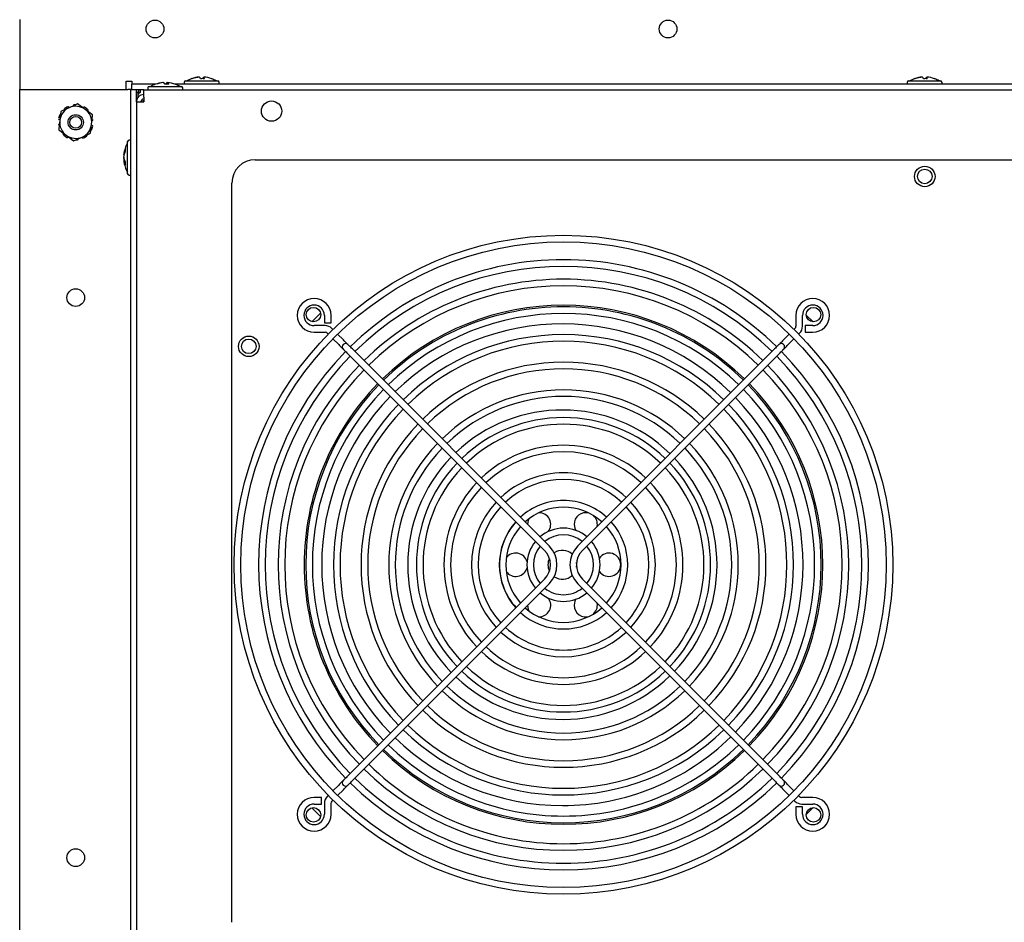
# Model space of a CAD drawing. Extents: x 4.1 to 87.9, y 1.7 to 56.9.
# Tile 14 of 17: x 43.7 to 54.2, y 23.2 to 32.8. Entities that reach past the tile are written whole.
import ezdxf

# ---------------------------------------------------------------- set-up
doc = ezdxf.new("R2010")
doc.units = 0
doc.layers.add('BODY', color=3, linetype='CONTINUOUS')

msp = doc.modelspace()

# ---------------------------------------------------------------- linework, layer by layer
at = {"layer": 'BODY', "linetype": 'CONTINUOUS'}
for p, q in [((43.653, 32.832), (43.653, 32.172)), ((45.578, 32.217), (45.578, 32.216)), ((45.622, 32.2), (45.623, 32.217)), ((45.627, 32.217), (45.626, 32.199)), ((53.328, 32.217), (53.328, 32.216)), ((53.372, 32.2), (53.373, 32.217)), ((53.377, 32.217), (53.376, 32.199)), ((43.653, 32.172), (43.653, 32.108)), ((43.653, 32.108), (43.653, 32.084)), ((44.793, 32.173), (44.856, 32.173)), ((44.793, 32.172), (44.793, 32.173)), ((44.793, 32.108), (44.793, 32.172)), ((44.793, 32.084), (44.793, 32.108)), ((44.856, 32.173), (44.856, 32.142)), ((44.856, 32.082), (44.856, 32.142)), ((45.112, 32.142), (44.856, 32.142)), ((45.025, 32.1), (45.025, 32.082)), ((45.04, 32.115), (45.385, 32.115)), ((45.186, 32.157), (45.186, 32.156)), ((45.216, 32.142), (45.209, 32.142)), ((45.23, 32.14), (45.231, 32.157)), ((45.239, 32.156), (45.231, 32.157)), ((45.239, 32.157), (45.237, 32.14)), ((61.392, 32.142), (45.313, 32.142)), ((45.4, 32.082), (45.4, 32.1)), ((45.415, 32.16), (45.415, 32.142)), ((45.43, 32.175), (45.775, 32.175)), ((45.79, 32.142), (45.79, 32.16)), ((53.165, 32.16), (53.165, 32.142)), ((53.18, 32.175), (53.525, 32.175)), ((53.54, 32.142), (53.54, 32.16)), ((43.653, 3.624), (43.653, 32.084)), ((43.653, 32.084), (44.812, 32.084)), ((44.843, 32.084), (44.812, 32.084)), ((44.843, 32.084), (44.903, 32.084)), ((44.843, 3.624), (44.843, 32.084)), ((44.984, 32.082), (44.856, 32.082)), ((44.903, 31.952), (44.903, 32.084)), ((44.919, 32.052), (44.903, 32.052)), ((44.919, 32.052), (44.919, 32)), ((44.949, 32.054), (44.949, 32.082)), ((44.984, 32.031), (44.982, 32.031)), ((44.984, 31.983), (44.982, 31.983)), ((44.984, 32.003), (44.984, 32.082)), ((44.984, 32.082), (61.721, 32.082)), ((44.984, 32.003), (44.984, 31.952)), ((44.354, 31.87), (44.274, 31.929)), ((44.903, 31.952), (44.903, 3.705)), ((44.903, 31.952), (44.982, 31.952)), ((44.973, 31.96), (44.984, 31.971)), ((44.973, 31.96), (44.973, 31.952)), ((44.984, 31.952), (44.982, 31.952)), ((44.092, 31.848), (44.082, 31.75)), ((44.434, 31.812), (44.354, 31.87)), ((44.413, 31.615), (44.423, 31.713)), ((44.071, 31.651), (44.151, 31.593)), ((44.81, 31.181), (44.81, 31.526)), ((44.843, 31.541), (44.825, 31.541)), ((44.772, 31.385), (44.767, 31.386)), ((44.768, 31.354), (44.767, 31.349)), ((44.767, 31.349), (44.769, 31.349)), ((44.777, 31.323), (44.767, 31.322)), ((46.178, 31.332), (60.533, 31.332)), ((44.825, 31.166), (44.843, 31.166)), ((45.928, 23.162), (45.928, 31.082)), ((46.919, 29.664), (46.919, 29.584)), ((46.99, 29.584), (46.99, 29.664)), ((51.973, 29.664), (51.973, 29.547)), ((52.044, 29.547), (52.044, 29.664)), ((52.084, 29.667), (52.157, 29.594)), ((46.926, 29.554), (46.809, 29.554)), ((46.919, 29.584), (46.99, 29.584)), ((52.154, 29.554), (52.074, 29.554)), ((52.074, 29.554), (52.074, 29.483)), ((46.809, 29.483), (46.926, 29.483)), ((46.95, 29.473), (46.961, 29.462)), ((47.011, 29.512), (47, 29.523)), ((47.122, 29.401), (47.061, 29.462)), ((51.902, 29.462), (51.841, 29.401)), ((51.963, 29.523), (51.952, 29.512)), ((52.002, 29.462), (52.013, 29.473)), ((52.074, 29.483), (52.154, 29.483)), ((47.011, 29.412), (47.072, 29.351)), ((51.891, 29.351), (51.952, 29.412)), ((47.17, 29.253), (49.278, 27.145)), ((49.328, 27.195), (47.22, 29.304)), ((51.743, 29.304), (49.635, 27.195)), ((49.685, 27.145), (51.794, 29.253)), ((49.625, 26.992), (49.623, 27.017)), ((49.623, 26.967), (49.625, 26.992)), ((49.278, 26.838), (47.17, 24.73)), ((51.794, 24.73), (49.685, 26.838)), ((47.22, 24.68), (49.328, 26.788)), ((49.635, 26.788), (51.743, 24.68)), ((49.24, 26.683), (49.224, 26.684)), ((49.74, 26.683), (49.725, 26.684)), ((50.787, 25.747), (50.782, 25.742)), ((47.072, 24.632), (47.011, 24.571)), ((51.952, 24.571), (51.891, 24.632)), ((46.889, 24.5), (46.809, 24.5)), ((46.889, 24.429), (46.889, 24.5)), ((46.961, 24.521), (46.95, 24.51)), ((47.061, 24.521), (47.122, 24.582)), ((51.841, 24.582), (51.902, 24.521)), ((52.013, 24.51), (52.002, 24.521)), ((52.154, 24.5), (52.037, 24.5)), ((46.809, 24.429), (46.889, 24.429)), ((46.919, 24.436), (46.919, 24.319)), ((46.99, 24.319), (46.99, 24.436)), ((47, 24.46), (47.011, 24.471)), ((51.952, 24.471), (51.963, 24.46)), ((51.973, 24.399), (51.973, 24.319)), ((52.044, 24.399), (51.973, 24.399)), ((52.037, 24.429), (52.154, 24.429)), ((52.044, 24.319), (52.044, 24.399)), ((52.155, 24.389), (52.084, 24.318))]:
    msp.add_line(p, q, dxfattribs=at)
for points in [[(44.949, 32.058), (44.926, 32.051), (44.919, 32.049)], [(44.183, 31.889), (44.115, 31.859), (44.092, 31.848)], [(44.274, 31.929), (44.238, 31.913), (44.183, 31.889)], [(44.423, 31.713), (44.428, 31.759), (44.434, 31.812)], [(44.082, 31.75), (44.077, 31.704), (44.071, 31.651)], [(44.151, 31.593), (44.189, 31.565), (44.231, 31.534)], [(44.231, 31.534), (44.254, 31.544), (44.322, 31.574)], [(44.322, 31.574), (44.377, 31.599), (44.413, 31.615)], [(46.784, 29.595), (46.845, 29.657), (46.878, 29.688)], [(47.072, 29.351), (47.082, 29.341), (47.091, 29.332), (47.099, 29.324), (47.107, 29.316), (47.113, 29.31), (47.117, 29.306), (47.12, 29.303), (47.121, 29.302)], [(47.171, 29.352), (47.17, 29.353), (47.167, 29.356), (47.163, 29.36), (47.157, 29.367), (47.149, 29.374), (47.141, 29.382), (47.132, 29.391), (47.122, 29.401)], [(47.22, 29.304), (47.21, 29.313), (47.201, 29.322), (47.193, 29.331), (47.185, 29.338), (47.179, 29.344), (47.175, 29.349), (47.172, 29.351), (47.171, 29.352)], [(51.792, 29.352), (51.791, 29.351), (51.788, 29.349), (51.784, 29.344), (51.778, 29.338), (51.77, 29.331), (51.762, 29.322), (51.753, 29.313), (51.743, 29.304)], [(51.841, 29.401), (51.831, 29.391), (51.822, 29.382), (51.814, 29.374), (51.806, 29.367), (51.8, 29.36), (51.796, 29.356), (51.793, 29.353), (51.792, 29.352)], [(51.842, 29.302), (51.843, 29.303), (51.846, 29.306), (51.85, 29.31), (51.857, 29.316), (51.864, 29.324), (51.872, 29.332), (51.881, 29.341), (51.891, 29.351)], [(47.121, 29.302), (47.122, 29.301), (47.124, 29.298), (47.129, 29.294), (47.135, 29.288), (47.142, 29.28), (47.151, 29.272), (47.16, 29.263), (47.17, 29.253)], [(51.794, 29.253), (51.803, 29.263), (51.812, 29.272), (51.821, 29.28), (51.828, 29.288), (51.834, 29.294), (51.839, 29.298), (51.841, 29.301), (51.842, 29.302)], [(50.782, 28.242), (50.858, 28.157), (50.87, 28.144)], [(49.109, 27.484), (49.102, 27.468), (49.095, 27.428)], [(49.595, 27.425), (49.602, 27.383), (49.613, 27.361)], [(49.223, 27.3), (49.241, 27.302), (49.243, 27.303)], [(49.723, 27.3), (49.741, 27.302), (49.742, 27.302)], [(49.611, 26.622), (49.602, 26.602), (49.595, 26.559)], [(49.095, 26.555), (49.102, 26.517), (49.111, 26.498)], [(47.17, 24.73), (47.16, 24.72), (47.151, 24.711), (47.142, 24.703), (47.135, 24.695), (47.129, 24.689), (47.124, 24.685), (47.122, 24.682), (47.121, 24.681)], [(51.842, 24.681), (51.841, 24.682), (51.839, 24.685), (51.834, 24.689), (51.828, 24.695), (51.821, 24.703), (51.812, 24.711), (51.803, 24.72), (51.794, 24.73)], [(47.121, 24.681), (47.12, 24.68), (47.117, 24.677), (47.113, 24.673), (47.107, 24.667), (47.099, 24.659), (47.091, 24.651), (47.082, 24.642), (47.072, 24.632)], [(47.122, 24.582), (47.132, 24.592), (47.141, 24.601), (47.149, 24.609), (47.157, 24.617), (47.163, 24.623), (47.167, 24.627), (47.17, 24.63), (47.171, 24.631)], [(47.171, 24.631), (47.172, 24.632), (47.175, 24.634), (47.179, 24.639), (47.185, 24.645), (47.193, 24.652), (47.201, 24.661), (47.21, 24.67), (47.22, 24.68)], [(51.743, 24.68), (51.753, 24.67), (51.762, 24.661), (51.77, 24.652), (51.778, 24.645), (51.784, 24.639), (51.788, 24.634), (51.791, 24.632), (51.792, 24.631)], [(51.792, 24.631), (51.793, 24.63), (51.796, 24.627), (51.8, 24.623), (51.806, 24.617), (51.814, 24.609), (51.822, 24.601), (51.831, 24.592), (51.841, 24.582)], [(51.891, 24.632), (51.881, 24.642), (51.872, 24.651), (51.864, 24.659), (51.857, 24.667), (51.85, 24.673), (51.846, 24.677), (51.843, 24.68), (51.842, 24.681)], [(46.878, 24.296), (46.845, 24.328), (46.786, 24.388)]]:
    msp.add_lwpolyline(points, dxfattribs=at)
for centre, radius in [((45.103, 32.732), 0.095), ((50.603, 32.732), 0.095), ((46.353, 31.852), 0.109), ((44.253, 31.732), 0.082), ((44.253, 31.732), 0.0634), ((53.355, 31.152), 0.11), ((53.355, 31.152), 0.078), ((49.482, 26.992), 3.53), ((49.482, 26.992), 3.459), ((44.253, 29.854), 0.095), ((46.802, 29.672), 0.078), ((52.162, 29.672), 0.078), ((46.108, 29.332), 0.11), ((46.108, 29.332), 0.078), ((46.802, 24.312), 0.078), ((52.162, 24.312), 0.078), ((44.253, 23.854), 0.095)]:
    msp.add_circle(centre, radius, dxfattribs=at)
for centre, radius, start, end in [((45.603, 31.915), 0.304, 110.2912, 121.2044), ((45.6, 31.916), 0.302, 94.3067, 110.1779), ((45.498, 32.196), 0.00415, 59.0722, 100.8461), ((45.605, 31.913), 0.304, 94.3165, 110.0963), ((45.547, 32.19), 0.044, 12.33, 37.9299), ((45.611, 31.834), 0.366, 86.6596, 93.3404), ((45.658, 32.19), 0.044, 142.0623, 167.6778), ((45.595, 32.198), 0.0371, 2.4117, 31.1766), ((45.605, 31.916), 0.302, 69.822, 85.6934), ((45.707, 32.198), 0.00159, 36.6136, 103.2822), ((45.603, 31.915), 0.304, 58.7956, 69.7088), ((53.353, 31.915), 0.304, 110.2912, 121.2044), ((53.35, 31.916), 0.302, 94.3068, 110.1779), ((53.248, 32.196), 0.00415, 59.0798, 100.8404), ((53.355, 31.913), 0.304, 94.3164, 110.0965), ((53.297, 32.19), 0.044, 12.328, 37.932), ((53.361, 31.834), 0.366, 86.6596, 93.3404), ((53.408, 32.19), 0.044, 142.068, 167.672), ((53.345, 32.198), 0.0371, 2.4071, 31.1786), ((53.355, 31.916), 0.302, 69.8221, 85.6932), ((53.457, 32.198), 0.00159, 36.6169, 103.2817), ((53.353, 31.915), 0.304, 58.7956, 69.7088), ((45.04, 32.1), 0.015, 90, 180), ((45.213, 31.855), 0.304, 110.5052, 121.2044), ((45.208, 31.865), 0.293, 94.3636, 110.4744), ((45.11, 32.128), 0.0122, 71.5641, 108.4359), ((45.217, 31.859), 0.299, 94.3848, 110.2939), ((45.174, 32.122), 0.0396, 24.8989, 60.1641), ((45.231, 31.783), 0.357, 86.6235, 93.3765), ((45.251, 32.122), 0.0395, 119.8343, 155.1048), ((45.222, 32.13), 0.0313, 16.275, 57.6255), ((45.217, 31.865), 0.293, 69.5257, 85.6364), ((45.213, 31.855), 0.304, 58.7956, 69.4948), ((45.385, 32.1), 0.015, 0, 90), ((45.43, 32.16), 0.015, 90, 180), ((45.775, 32.16), 0.015, 0, 90), ((53.18, 32.16), 0.015, 90, 180), ((53.525, 32.16), 0.015, 0, 90), ((44.982, 31.952), 0.079, 90, 180), ((44.949, 32.052), 0.03, 89.9964, 180.0024), ((44.963, 32.01), 0.0465, 107.532, 161.1431), ((44.982, 31.952), 0.031, 90, 180), ((44.253, 31.732), 0.172, 113.903, 173.903), ((44.253, 31.732), 0.188, 117.0384, 131.7677), ((44.172, 31.89), 0.00991, 32.3741, 117.698), ((44.253, 31.732), 0.172, 53.903, 113.903), ((44.235, 31.908), 0.00984, 94.7757, 180.781), ((44.253, 31.732), 0.188, 91.2759, 95.7677), ((44.342, 31.885), 0.00984, 58.7751, 144.7717), ((44.253, 31.732), 0.188, 45.0384, 59.7677), ((44.253, 31.732), 0.188, 153.0384, 167.7677), ((44.079, 31.769), 0.00984, 166.7755, 252.7795), ((44.253, 31.732), 0.172, 353.903, 53.903), ((44.378, 31.857), 0.00991, 320.385, 45.6808), ((44.077, 31.704), 0.00991, 104.3777, 189.685), ((44.253, 31.732), 0.172, 173.903, 233.903), ((44.253, 31.732), 0.172, 293.903, 353.903), ((44.253, 31.732), 0.188, 333.0384, 347.7677), ((44.426, 31.694), 0.00984, 346.7746, 72.7761), ((44.428, 31.759), 0.00991, 284.3849, 9.6736), ((44.127, 31.606), 0.00991, 140.3842, 225.6766), ((44.253, 31.732), 0.187, 225.0384, 239.7677), ((44.253, 31.732), 0.172, 233.903, 293.903), ((44.163, 31.578), 0.00984, 238.7775, 324.778), ((44.333, 31.573), 0.00991, 212.386, 297.6763), ((44.253, 31.732), 0.187, 297.0384, 311.7677), ((44.253, 31.732), 0.187, 271.2759, 275.7677), ((44.271, 31.555), 0.00984, 274.7706, 0.7757), ((45.07, 31.354), 0.304, 148.7956, 172.8605), ((44.825, 31.526), 0.015, 90, 180), ((44.961, 31.367), 0.194, 154.7662, 174.5315), ((44.976, 31.338), 0.21, 155.6503, 174.4406), ((44.899, 31.376), 0.133, 187.6555, 210.8602), ((44.968, 31.368), 0.202, 185.394, 193.1736), ((44.918, 31.437), 0.134, 174.4843, 185.5157), ((44.884, 31.337), 0.117, 187.5148, 212.7423), ((45.07, 31.354), 0.304, 187.1395, 211.2044), ((45.018, 31.29), 0.234, 175.8251, 184.1749), ((46.178, 31.082), 0.25, 90, 180), ((44.825, 31.181), 0.015, 180, 270), ((49.482, 26.992), 3.268, 90, 134.3787), ((49.482, 26.992), 3.197, 45.6351, 134.3649), ((49.482, 26.992), 3.268, 45.6213, 90), ((49.482, 26.992), 3.059, 90, 134.3363), ((49.482, 26.992), 2.988, 45.6794, 134.3206), ((49.482, 26.992), 3.059, 45.6637, 90), ((46.809, 29.664), 0.181, 90, 270), ((46.809, 29.664), 0.11, 0, 270), ((46.809, 29.664), 0.181, 0, 90), ((49.482, 26.992), 2.78, 45.7303, 134.2697), ((52.154, 29.664), 0.181, 90, 180), ((52.154, 29.664), 0.11, 270, 180), ((52.154, 29.664), 0.181, 270, 90), ((49.482, 26.992), 2.763, 90, 134.2651), ((49.482, 26.992), 2.692, 45.7542, 134.2458), ((49.482, 26.992), 2.763, 45.7349, 90), ((46.926, 29.45), 0.104, 45, 90), ((49.47, 26.992), 2.58, 45.5879, 134.0403), ((46.926, 29.45), 0.0335, 45, 90), ((49.482, 26.992), 2.466, 90, 134.1768), ((49.482, 26.992), 2.466, 45.8232, 90), ((51.94, 29.547), 0.0335, 315, 0), ((51.94, 29.547), 0.104, 315, 0), ((47.146, 29.327), 0.0354, 135, 225), ((47.146, 29.327), 0.0354, 45, 135), ((49.482, 26.992), 2.395, 45.8475, 134.1525), ((51.817, 29.327), 0.0354, 45, 135), ((51.817, 29.327), 0.0354, 315, 45), ((49.482, 26.992), 3.268, 135.6213, 224.3787), ((49.482, 26.992), 3.268, 315.6213, 44.3787), ((49.482, 26.992), 3.197, 135.6351, 224.3649), ((49.482, 26.992), 2.17, 90, 134.0644), ((49.482, 26.992), 2.17, 45.9356, 90), ((49.482, 26.992), 3.197, 315.6351, 44.3649), ((49.482, 26.992), 3.059, 135.6637, 224.3363), ((49.482, 26.992), 2.988, 135.6794, 224.3206), ((49.482, 26.992), 2.099, 45.9672, 134.0328), ((49.482, 26.992), 2.988, 315.6794, 44.3206), ((49.482, 26.992), 3.059, 315.6637, 44.3363), ((49.482, 26.992), 2.78, 135.7303, 180), ((49.482, 26.992), 2.78, 315.7303, 44.2697), ((49.482, 26.992), 2.763, 135.7349, 224.2651), ((49.482, 26.992), 2.692, 135.7542, 224.2458), ((49.482, 26.992), 1.874, 90, 133.9164), ((49.482, 26.992), 1.874, 46.0836, 90), ((49.482, 26.992), 2.692, 315.7542, 44.2458), ((49.482, 26.992), 2.763, 315.7349, 44.2651), ((49.47, 26.992), 2.58, 135.6142, 224.4121), ((49.482, 26.992), 2.466, 135.8232, 224.1768), ((49.482, 26.992), 1.803, 46.1262, 133.8738), ((49.482, 26.992), 2.466, 315.8232, 44.1768), ((49.47, 26.992), 2.58, 315.9597, 44.014), ((49.482, 26.992), 2.395, 135.8475, 224.1525), ((49.47, 26.992), 1.658, 45.9151, 133.5061), ((49.482, 26.992), 2.395, 315.8475, 44.1525), ((49.482, 26.992), 2.17, 135.9356, 224.0644), ((49.482, 26.992), 1.577, 90, 133.7128), ((49.482, 26.992), 1.577, 46.2872, 90), ((49.482, 26.992), 2.17, 315.9356, 44.0644), ((49.482, 26.992), 2.099, 135.9672, 224.0328), ((49.482, 26.992), 1.506, 46.3478, 133.6522), ((49.482, 26.992), 2.099, 315.9672, 44.0328), ((49.482, 26.992), 1.874, 136.0836, 223.9164), ((49.482, 26.992), 1.874, 316.0836, 43.9164), ((49.482, 26.992), 1.803, 136.1262, 223.8738), ((49.482, 26.992), 1.281, 90, 133.4149), ((49.482, 26.992), 1.21, 46.6779, 133.3221), ((49.482, 26.992), 1.281, 46.5851, 90), ((49.482, 26.992), 1.803, 316.1262, 43.8738), ((49.47, 26.992), 1.658, 135.956, 224.0849), ((49.482, 26.992), 1.577, 136.2872, 223.7128), ((49.482, 26.992), 1.577, 316.2872, 43.7128), ((49.47, 26.992), 1.658, 0, 43.4652), ((49.482, 26.992), 1.506, 136.3478, 223.6522), ((49.482, 26.992), 0.985, 90, 132.9377), ((49.482, 26.992), 0.985, 47.0623, 90), ((49.482, 26.992), 1.506, 316.3478, 43.6522), ((49.482, 26.992), 1.281, 136.5851, 223.4149), ((49.482, 26.992), 0.914, 47.2223, 132.7777), ((49.482, 26.992), 1.281, 316.5851, 43.4149), ((49.482, 26.992), 1.21, 136.6779, 223.3221), ((49.482, 26.992), 1.21, 316.6779, 43.3221), ((49.482, 26.992), 0.985, 137.0623, 222.9377), ((49.482, 26.992), 0.688, 90, 132.0491), ((49.482, 26.992), 0.688, 47.9509, 90), ((49.482, 26.992), 0.985, 317.0623, 42.9377), ((49.482, 26.992), 0.914, 137.2223, 222.7777), ((49.482, 26.992), 0.617, 48.29, 131.71), ((49.22, 27.425), 0.125, 321.4311, 90.2828), ((49.72, 27.425), 0.125, 74.1055, 180), ((49.482, 26.992), 0.914, 317.2223, 42.7777), ((49.482, 26.992), 0.688, 137.9509, 222.0491), ((49.47, 26.992), 0.675, 137.3481, 180), ((49.72, 27.425), 0.125, 349.5619, 48.3653), ((49.482, 26.992), 0.688, 317.9509, 42.0491), ((49.482, 26.992), 0.617, 138.29, 221.71), ((49.482, 26.992), 0.392, 90, 129.813), ((49.482, 26.992), 0.392, 50.187, 90), ((49.482, 26.992), 0.617, 318.29, 41.71), ((49.482, 26.992), 0.392, 140.187, 219.813), ((49.482, 26.992), 0.321, 51.3362, 128.6638), ((49.482, 26.992), 0.392, 320.187, 39.813), ((49.482, 26.992), 0.321, 141.3362, 218.6638), ((49.125, 26.992), 0.217, 315, 45), ((49.125, 26.992), 0.287, 315, 45), ((49.47, 26.992), 0.155, 47.4577, 124.3901), ((49.838, 26.992), 0.287, 135, 225), ((49.838, 26.992), 0.217, 135, 225), ((49.482, 26.992), 0.321, 321.3362, 38.6638), ((48.97, 26.992), 0.125, 14.206, 143.9592), ((49.47, 26.992), 0.155, 153.9335, 206.3451), ((49.97, 26.992), 0.125, 214.8109, 145.3857), ((49.482, 26.992), 2.78, 180, 224.2697), ((49.47, 26.992), 0.675, 180, 222.7526), ((48.97, 26.992), 0.125, 215.8532, 345.6065), ((49.47, 26.992), 1.658, 316.4939, 0), ((49.47, 26.992), 0.155, 235.8885, 312.2816), ((49.482, 26.992), 0.321, 231.3362, 270), ((49.482, 26.992), 0.321, 270, 308.6638), ((49.22, 26.559), 0.125, 268.0253, 37.0615), ((49.482, 26.992), 0.392, 230.187, 309.813), ((49.482, 26.992), 0.617, 228.29, 270), ((49.482, 26.992), 0.617, 270, 311.71), ((49.72, 26.559), 0.125, 180, 290.563), ((49.72, 26.559), 0.125, 307.1534, 9.4923), ((49.482, 26.992), 0.688, 227.9509, 312.0491), ((49.482, 26.992), 0.914, 227.2223, 270), ((49.482, 26.992), 0.914, 270, 312.7777), ((49.482, 26.992), 0.985, 227.0623, 312.9377), ((49.482, 26.992), 1.21, 226.6779, 270), ((49.482, 26.992), 1.21, 270, 313.3221), ((49.482, 26.992), 1.281, 226.5851, 313.4149), ((49.482, 26.992), 1.506, 226.3478, 270), ((49.482, 26.992), 1.506, 270, 313.6522), ((49.47, 26.992), 1.657, 226.5348, 314.044), ((49.482, 26.992), 1.577, 226.2872, 313.7128), ((49.482, 26.992), 1.803, 226.1262, 270), ((49.482, 26.992), 1.803, 270, 313.8738), ((49.482, 26.992), 1.874, 226.0836, 313.9164), ((49.482, 26.992), 2.099, 225.9672, 270), ((49.482, 26.992), 2.099, 270, 314.0328), ((49.482, 26.992), 2.17, 225.9356, 314.0644), ((49.482, 26.992), 2.395, 225.8475, 270), ((49.482, 26.992), 2.395, 270, 314.1525), ((49.47, 26.992), 2.58, 225.986, 270), ((49.482, 26.992), 2.466, 225.8232, 314.1768), ((49.47, 26.992), 2.58, 270, 314.3858), ((49.482, 26.992), 2.692, 225.7542, 270), ((49.482, 26.992), 2.692, 270, 314.2458), ((49.482, 26.992), 2.78, 225.7303, 314.2697), ((49.482, 26.992), 2.763, 225.7349, 314.2651), ((49.482, 26.992), 2.988, 225.6794, 270), ((49.482, 26.992), 2.988, 270, 314.3206), ((49.482, 26.992), 3.197, 225.6351, 270), ((49.482, 26.992), 3.059, 225.6637, 314.3363), ((49.482, 26.992), 3.197, 270, 314.3649), ((47.146, 24.656), 0.0354, 135, 225), ((47.146, 24.656), 0.0354, 225, 315), ((49.482, 26.992), 3.268, 225.6213, 314.3787), ((51.817, 24.656), 0.0354, 225, 315), ((51.817, 24.656), 0.0354, 315, 45), ((46.809, 24.319), 0.181, 90, 0), ((47.023, 24.436), 0.104, 135, 180), ((52.154, 24.319), 0.181, 180, 90), ((52.037, 24.533), 0.0335, 225, 270), ((46.809, 24.319), 0.11, 90, 270), ((47.023, 24.436), 0.0335, 135, 180), ((52.037, 24.533), 0.104, 225, 270), ((52.154, 24.319), 0.11, 270, 90), ((46.809, 24.319), 0.11, 270, 0), ((52.154, 24.319), 0.11, 180, 270)]:
    msp.add_arc(centre, radius, start, end, dxfattribs=at)

doc.saveas('drawing.dxf')
